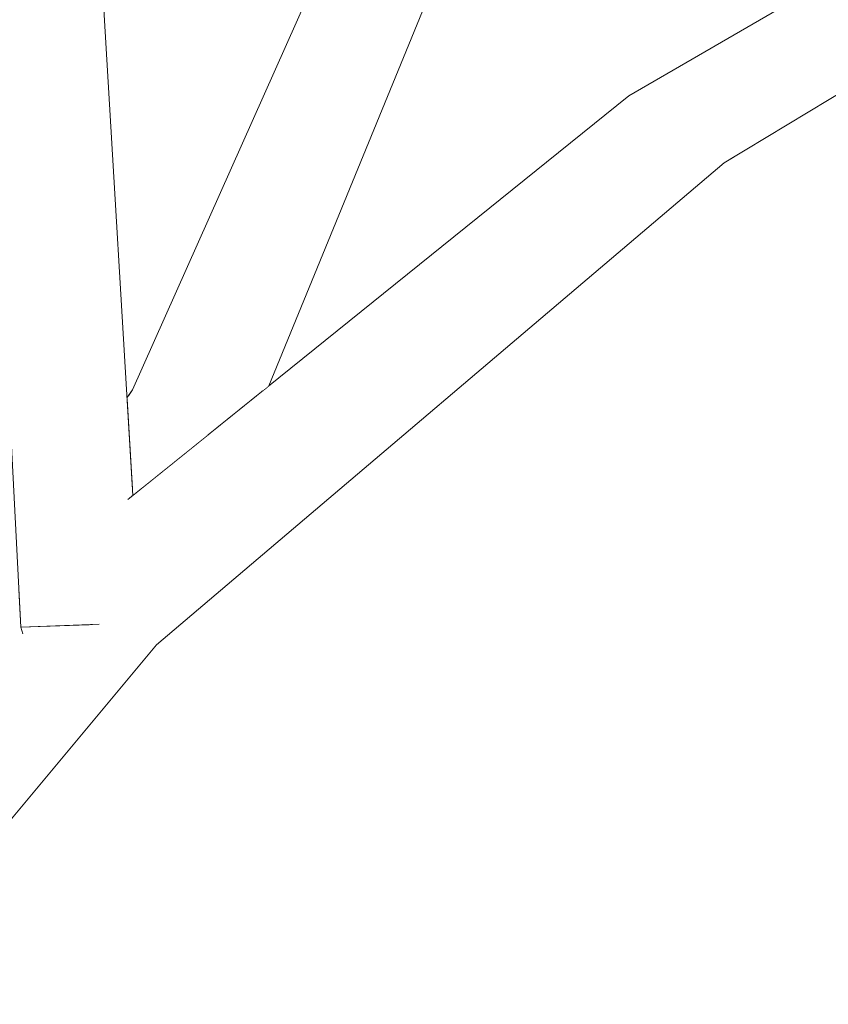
# Model space of a CAD drawing. Extents: x -289599 to -184549, y 66678 to 295474.
# Tile 232 of 256: x -264438 to -264383, y 71900 to 71966. Entities that reach past the tile are written whole.
import ezdxf

# ---------------------------------------------------------------- set-up
doc = ezdxf.new("R2010")
doc.units = 0
doc.header["$MEASUREMENT"] = 0
doc.linetypes.add('Wipeout_Contour', pattern=[1000, 0, -1000])
doc.layers.add('arch drzewa', color=8, linetype='Continuous')
doc.layers.add('arch drzewa_Nr_Pióra__4', color=8, linetype='Continuous', lineweight=9)

msp = doc.modelspace()

# ---------------------------------------------------------------- wipeouts: each hides what was drawn before it
at = {"color": 254, "linetype": 'Wipeout_Contour', "lineweight": 0, "ltscale": 1285127.09218707}
msp.add_wipeout([(-264430.843, 71940.534), (-264430.468, 71934.258), (-264427.846, 71938.231), (-264430.47, 71941.189)], dxfattribs=at).dxf.layer = 'arch drzewa'
at = {"color": 254, "linetype": 'Wipeout_Contour', "lineweight": 0, "ltscale": 1285138.797495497}
msp.add_wipeout([(-264448.86, 71901.758), (-264449.14, 71899.632), (-264428.84, 71923.951), (-264430.929, 71924.524)], dxfattribs=at).dxf.layer = 'arch drzewa'

# ---------------------------------------------------------------- next in the draw order: wipeouts: each hides what was drawn before it
at = {"color": 254, "linetype": 'Wipeout_Contour', "lineweight": 0, "ltscale": 963849.242684}
msp.add_wipeout([(-264430.47, 71941.189), (-264430.849, 71940.635), (-264430.843, 71940.534)], dxfattribs=at).dxf.layer = 'arch drzewa'
at = {"color": 254, "linetype": 'Wipeout_Contour', "lineweight": 0, "ltscale": 963838.27899}
msp.add_wipeout([(-264427.846, 71938.231), (-264429.912, 71934.479), (-264425.379, 71938.128)], dxfattribs=at).dxf.layer = 'arch drzewa'
at = {"color": 254, "linetype": 'Wipeout_Contour', "lineweight": 0, "ltscale": 963861.235883}
msp.add_wipeout([(-264448.86, 71901.758), (-264430.929, 71924.524), (-264448.856, 71901.788)], dxfattribs=at).dxf.layer = 'arch drzewa'

# ---------------------------------------------------------------- next in the draw order: wipeouts: each hides what was drawn before it
at = {"color": 254, "linetype": 'Wipeout_Contour', "lineweight": 0, "ltscale": 1285122.553040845}
msp.add_wipeout([(-264430.468, 71934.258), (-264430.455, 71934.042), (-264429.912, 71934.479), (-264427.846, 71938.231)], dxfattribs=at).dxf.layer = 'arch drzewa'
at = {"color": 254, "linetype": 'Wipeout_Contour', "lineweight": 0, "ltscale": 2891579.093122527}
msp.add_wipeout([(-264447.886, 71909.138), (-264448.856, 71901.788), (-264430.929, 71924.524), (-264432.825, 71925.531), (-264432.913, 71925.325), (-264437.893, 71924.705), (-264438.039, 71925.132), (-264438.162, 71927.524), (-264447.776, 71912.166)], dxfattribs=at).dxf.layer = 'arch drzewa'

# ---------------------------------------------------------------- next in the draw order: wipeouts: each hides what was drawn before it
at = {"color": 254, "linetype": 'Wipeout_Contour', "lineweight": 0, "ltscale": 963825.008593}
msp.add_wipeout([(-264427.846, 71938.231), (-264404.92, 71993.873), (-264406.601, 71994.711)], dxfattribs=at).dxf.layer = 'arch drzewa'

# ---------------------------------------------------------------- next in the draw order: wipeouts: each hides what was drawn before it
at = {"color": 254, "linetype": 'Wipeout_Contour', "lineweight": 0, "ltscale": 963835.713656}
msp.add_wipeout([(-264406.601, 71994.711), (-264430.47, 71941.189), (-264427.846, 71938.231)], dxfattribs=at).dxf.layer = 'arch drzewa'

# ---------------------------------------------------------------- next in the draw order: wipeouts: each hides what was drawn before it
at = {"color": 254, "linetype": 'Wipeout_Contour', "lineweight": 0, "ltscale": 1285086.555637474}
msp.add_wipeout([(-264421.678, 71941.108), (-264421.251, 71941.451), (-264400.118, 71992.986), (-264404.92, 71993.873)], dxfattribs=at).dxf.layer = 'arch drzewa'

# ---------------------------------------------------------------- next in the draw order: wipeouts: each hides what was drawn before it
at = {"color": 254, "linetype": 'Wipeout_Contour', "lineweight": 0, "ltscale": 1285102.421806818}
msp.add_wipeout([(-264404.92, 71993.873), (-264427.846, 71938.231), (-264425.379, 71938.128), (-264421.678, 71941.108)], dxfattribs=at).dxf.layer = 'arch drzewa'

# ---------------------------------------------------------------- next in the draw order: wipeouts: each hides what was drawn before it
at = {"color": 254, "linetype": 'Wipeout_Contour', "lineweight": 0, "ltscale": 963776.699412}
msp.add_wipeout([(-264428.84, 71923.951), (-264390.433, 71956.537), (-264392.711, 71958.253)], dxfattribs=at).dxf.layer = 'arch drzewa'

# ---------------------------------------------------------------- next in the draw order: wipeouts: each hides what was drawn before it
at = {"color": 254, "linetype": 'Wipeout_Contour', "lineweight": 0, "ltscale": 963648.692933}
msp.add_wipeout([(-264390.433, 71956.537), (-264330.191, 71992.963), (-264332.125, 71995.411)], dxfattribs=at).dxf.layer = 'arch drzewa'
at = {"color": 254, "linetype": 'Wipeout_Contour', "lineweight": 0, "ltscale": 963806.934186}
msp.add_wipeout([(-264392.711, 71958.253), (-264430.929, 71924.524), (-264428.84, 71923.951)], dxfattribs=at).dxf.layer = 'arch drzewa'

# ---------------------------------------------------------------- next in the draw order: linework, layer by layer
at = {"layer": 'arch drzewa_Nr_Pióra__4', "linetype": 'Continuous'}
msp.add_line((-264449.14, 71899.632), (-264428.84, 71923.951), dxfattribs=at)

# ---------------------------------------------------------------- next in the draw order: wipeouts: each hides what was drawn before it
at = {"color": 254, "linetype": 'Wipeout_Contour', "lineweight": 0, "ltscale": 963786.176344}
msp.add_wipeout([(-264430.929, 71924.524), (-264392.711, 71958.253), (-264396.878, 71961.071)], dxfattribs=at).dxf.layer = 'arch drzewa'

# ---------------------------------------------------------------- next in the draw order: wipeouts: each hides what was drawn before it
at = {"color": 254, "linetype": 'Wipeout_Contour', "lineweight": 0, "ltscale": 963699.562117}
msp.add_wipeout([(-264332.125, 71995.411), (-264392.711, 71958.253), (-264390.433, 71956.537)], dxfattribs=at).dxf.layer = 'arch drzewa'
at = {"color": 254, "linetype": 'Wipeout_Contour', "lineweight": 0, "ltscale": 1927655.765965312}
msp.add_wipeout([(-264432.825, 71925.531), (-264430.929, 71924.524), (-264396.878, 71961.071), (-264430.787, 71933.775), (-264430.421, 71927.855), (-264430.708, 71927.667)], dxfattribs=at).dxf.layer = 'arch drzewa'

# ---------------------------------------------------------------- next in the draw order: linework, layer by layer
at = {"layer": 'arch drzewa_Nr_Pióra__4', "linetype": 'Continuous'}
for p, q in [((-264421.251, 71941.451), (-264400.118, 71992.986)), ((-264428.84, 71923.951), (-264390.433, 71956.537))]:
    msp.add_line(p, q, dxfattribs=at)

# ---------------------------------------------------------------- next in the draw order: wipeouts: each hides what was drawn before it
at = {"color": 254, "linetype": 'Wipeout_Contour', "lineweight": 0, "ltscale": 2248472.043412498}
msp.add_wipeout([(-264334.547, 71997.244), (-264392.711, 71958.253), (-264332.125, 71995.411), (-264332.903, 71996), (-264334.347, 71995.92), (-264334.687, 71996.24), (-264334.126, 71996.925)], dxfattribs=at).dxf.layer = 'arch drzewa'
at = {"color": 254, "linetype": 'Wipeout_Contour', "lineweight": 0, "ltscale": 1285150.712264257}
msp.add_wipeout([(-264434.144, 71972.988), (-264430.706, 71933.84), (-264430.455, 71934.042), (-264432.738, 71972.216)], dxfattribs=at).dxf.layer = 'arch drzewa'

# ---------------------------------------------------------------- next in the draw order: wipeouts: each hides what was drawn before it
at = {"color": 254, "linetype": 'Wipeout_Contour', "lineweight": 0, "ltscale": 963709.76442}
msp.add_wipeout([(-264334.547, 71997.244), (-264396.878, 71961.071), (-264392.711, 71958.253)], dxfattribs=at).dxf.layer = 'arch drzewa'
at = {"color": 254, "linetype": 'Wipeout_Contour', "lineweight": 0, "ltscale": 1285138.072267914}
msp.add_wipeout([(-264434.144, 71972.988), (-264430.421, 71927.855), (-264430.787, 71933.775), (-264430.706, 71933.84)], dxfattribs=at).dxf.layer = 'arch drzewa'

# ---------------------------------------------------------------- next in the draw order: linework, layer by layer
at = {"layer": 'arch drzewa_Nr_Pióra__4', "linetype": 'Continuous'}
for p, q in [((-264396.878, 71961.071), (-264334.547, 71997.244)), ((-264390.433, 71956.537), (-264330.191, 71992.963))]:
    msp.add_line(p, q, dxfattribs=at)

# ---------------------------------------------------------------- next in the draw order: wipeouts: each hides what was drawn before it
at = {"color": 254, "linetype": 'Wipeout_Contour', "lineweight": 0, "ltscale": 1285155.510447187}
msp.add_wipeout([(-264434.144, 71972.988), (-264440.485, 71972.604), (-264430.708, 71927.667), (-264430.421, 71927.855)], dxfattribs=at).dxf.layer = 'arch drzewa'

# ---------------------------------------------------------------- next in the draw order: wipeouts: each hides what was drawn before it
at = {"color": 254, "linetype": 'Wipeout_Contour', "lineweight": 0, "ltscale": 1606430.137701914}
msp.add_wipeout([(-264430.708, 71927.667), (-264440.485, 71972.604), (-264438.039, 71925.132), (-264432.913, 71925.325), (-264432.825, 71925.531)], dxfattribs=at).dxf.layer = 'arch drzewa'

# ---------------------------------------------------------------- next in the draw order: linework, layer by layer
at = {"layer": 'arch drzewa_Nr_Pióra__4', "linetype": 'Continuous'}
for p, q in [((-264430.47, 71941.189), (-264406.601, 71994.711)), ((-264430.455, 71934.042), (-264432.738, 71972.216)), ((-264430.791, 71933.771), (-264396.878, 71961.071)), ((-264430.849, 71940.635), (-264430.47, 71941.189))]:
    msp.add_line(p, q, dxfattribs=at)

# ---------------------------------------------------------------- next in the draw order: wipeouts: each hides what was drawn before it
at = {"color": 254, "linetype": 'Wipeout_Contour', "lineweight": 0, "ltscale": 963853.885436}
msp.add_wipeout([(-264438.039, 71925.132), (-264437.893, 71924.705), (-264432.913, 71925.325)], dxfattribs=at).dxf.layer = 'arch drzewa'

# ---------------------------------------------------------------- next in the draw order: linework, layer by layer
at = {"layer": 'arch drzewa_Nr_Pióra__4', "linetype": 'Continuous'}
for p, q in [((-264438.039, 71925.132), (-264440.485, 71972.604)), ((-264432.717, 71925.332), (-264438.039, 71925.132)), ((-264438.039, 71925.132), (-264437.887, 71924.689))]:
    msp.add_line(p, q, dxfattribs=at)

doc.saveas('drawing.dxf')
